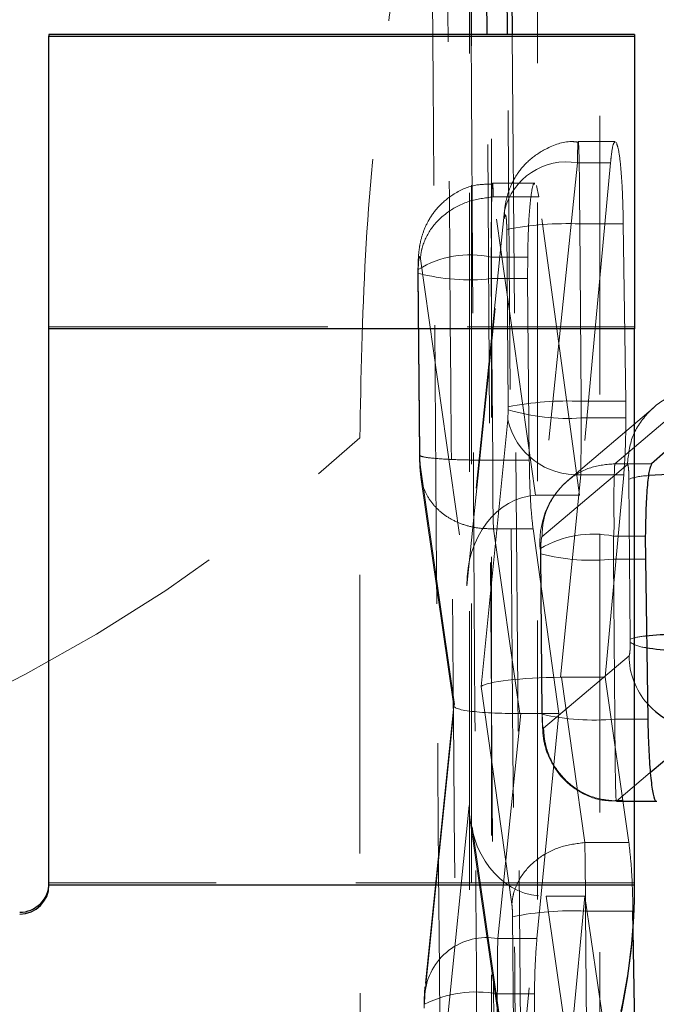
# Model space of a CAD drawing. Header units: millimetres. Extents: x 32 to 376, y 21 to 272.
# Tile 25 of 29: x 353.63 to 356.53, y 224.34 to 228.82. Entities that reach past the tile are written whole.
import ezdxf

# ---------------------------------------------------------------- set-up
doc = ezdxf.new("R2010")
doc.units = ezdxf.units.MM
doc.linetypes.add('HIDDEN', pattern=[1.905, 1.27, -0.635])

msp = doc.modelspace()

# ---------------------------------------------------------------- linework, layer by layer
at = {"color": 8, "linetype": 'Continuous', "lineweight": 25}
for p, q in [((355.6790269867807, 230.340252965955), (355.6878236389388, 228.7551618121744)), ((356.503309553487, 225.3925608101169), (356.7385914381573, 225.5920674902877))]:
    msp.add_line(p, q, dxfattribs=at)
at = {"color": 7, "linetype": 'Continuous', "lineweight": 25}
for p, q in [((355.7599092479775, 228.7551618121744), (355.7494064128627, 230.3188126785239)), ((355.8661284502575, 229.7525412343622), (355.8744519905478, 228.7551618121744)), ((356.4316585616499, 228.7551618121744), (353.7649914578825, 228.7551618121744)), ((353.7649914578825, 228.7551618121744), (353.7649914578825, 228.7472666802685)), ((353.7649914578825, 228.7472666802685), (356.4316585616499, 228.7472666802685)), ((353.7649914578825, 227.4133693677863), (353.7649914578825, 228.7472666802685)), ((356.4316585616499, 228.7551618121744), (356.4316585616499, 228.7472666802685)), ((356.4316585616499, 228.7472666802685), (356.4316585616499, 227.4133693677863)), ((356.4316585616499, 227.4133693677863), (353.7649914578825, 227.4133693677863)), ((353.7649914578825, 224.8800353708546), (353.7649914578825, 227.4133693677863)), ((356.4316585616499, 224.8800353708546), (356.4316585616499, 227.4133693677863)), ((356.8814774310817, 227.1290949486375), (356.5094053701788, 226.7991733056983)), ((356.4806895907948, 226.4694329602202), (356.4810732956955, 226.3647374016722)), ((356.4810732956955, 226.3647374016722), (356.4919946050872, 225.6357626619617)), ((353.7649914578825, 224.8800353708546), (356.4316585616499, 224.8800353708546)), ((356.4360034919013, 223.9787237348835), (356.4245382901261, 224.7608384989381))]:
    msp.add_line(p, q, dxfattribs=at)
at = {"color": 7, "linetype": 'HIDDEN', "lineweight": 18}
for p, q in [((355.6800849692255, 229.9377055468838), (355.67872648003, 219.2711811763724)), ((355.7973968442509, 223.1735047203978), (355.7599092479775, 228.7551618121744)), ((355.8744519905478, 228.7551618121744), (355.9194398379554, 223.3642768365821)), ((356.3437528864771, 228.2671438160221), (356.1752890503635, 228.2671438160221)), ((356.1711254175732, 228.1701546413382), (356.0159844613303, 226.6565294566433)), ((356.1711254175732, 228.1701546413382), (356.3223175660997, 228.1701546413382)), ((356.3223175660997, 228.1701546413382), (356.1815264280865, 226.6565294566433)), ((355.9773979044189, 228.0774073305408), (355.7849009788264, 228.0774073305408)), ((355.9956977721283, 228.0147727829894), (355.9849527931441, 228.0672968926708)), ((355.788365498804, 228.0146957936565), (355.7884623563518, 228.0147727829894)), ((355.9810598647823, 226.6555012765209), (355.788365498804, 228.0146957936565)), ((355.7884623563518, 228.0147727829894), (355.9956977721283, 228.0147727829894)), ((356.1815264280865, 226.6565294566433), (355.9956977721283, 228.0147727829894)), ((355.8395298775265, 227.9505239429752), (355.6702340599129, 226.2987972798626)), ((355.8395298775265, 227.9505239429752), (355.8388953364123, 227.9428150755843)), ((355.8388953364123, 227.9428150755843), (355.8391027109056, 227.9159532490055)), ((355.6675940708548, 226.2426323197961), (355.8391027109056, 227.9159532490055)), ((356.1818480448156, 227.8915600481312), (356.3804929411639, 227.8915600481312)), ((356.18864297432, 227.0836439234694), (356.1818480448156, 227.8915600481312)), ((356.3915843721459, 227.0836439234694), (356.3804929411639, 227.8915600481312)), ((355.849825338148, 227.866091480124), (355.856619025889, 227.0582299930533)), ((355.4564117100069, 227.7322318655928), (355.6675940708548, 226.2426323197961)), ((355.7786077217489, 227.7404448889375), (355.9449729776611, 227.7404448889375)), ((355.9449729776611, 227.7404448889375), (355.9448475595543, 227.6424051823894)), ((355.4452445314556, 227.6646103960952), (355.4521903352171, 226.8388302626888)), ((355.4465434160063, 227.6668455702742), (355.4465868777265, 227.6837608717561)), ((355.4534873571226, 226.8412169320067), (355.4465434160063, 227.6668455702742)), ((355.7785667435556, 227.6424051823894), (355.7855206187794, 226.8156713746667)), ((355.7785667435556, 227.6424051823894), (355.9448475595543, 227.6424051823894)), ((355.9448475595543, 227.6424051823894), (355.9522968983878, 226.8156713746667)), ((353.7649914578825, 227.4223920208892), (356.4316585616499, 227.4223920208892)), ((356.7311880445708, 227.1290949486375), (356.3419535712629, 226.7991733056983)), ((356.18864297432, 227.0836439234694), (356.3915843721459, 227.0836439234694)), ((356.3920301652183, 227.0077274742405), (356.3915843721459, 227.0836439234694)), ((355.8566239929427, 227.0449754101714), (355.8545912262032, 226.9995889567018)), ((355.856619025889, 227.0582299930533), (355.8566239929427, 227.0449754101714)), ((356.5165777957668, 227.0517604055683), (356.1264281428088, 226.721063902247)), ((355.8545912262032, 226.9995889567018), (355.7327071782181, 225.7839224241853)), ((356.18864297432, 227.0077274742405), (356.3920301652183, 227.0077274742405)), ((355.1825774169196, 219.3076319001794), (355.1809308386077, 226.9177666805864)), ((355.7855057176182, 226.8156713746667), (355.7855206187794, 226.8156713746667)), ((355.7855206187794, 226.8156713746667), (355.9522968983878, 226.8156713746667)), ((355.6121927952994, 225.7019883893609), (355.4566737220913, 226.7841777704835)), ((355.4594776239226, 226.7413021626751), (355.4566737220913, 226.7841777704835)), ((356.0099631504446, 226.4662242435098), (356.3991044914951, 226.7960688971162)), ((356.3419535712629, 226.7991733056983), (356.3419995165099, 226.7991733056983)), ((356.3419995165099, 226.7991733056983), (356.5094053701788, 226.7991733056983)), ((355.4587431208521, 226.7374129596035), (355.6085246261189, 225.6951462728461)), ((355.4597265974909, 226.7374973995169), (355.4594776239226, 226.7413021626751)), ((356.0941037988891, 225.8261895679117), (356.1866027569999, 226.7488843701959)), ((356.1866027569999, 226.7488843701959), (356.3823804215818, 226.7488843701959)), ((356.2982261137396, 225.8262094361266), (356.3823804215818, 226.7488843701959)), ((356.4062086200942, 226.7292396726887), (356.4123392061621, 226.0002028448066)), ((356.0159844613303, 226.6565294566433), (356.1815264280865, 226.6565294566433)), ((355.7886026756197, 226.5029133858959), (355.7887367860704, 226.5029133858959)), ((355.7886026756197, 226.5029133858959), (355.9095504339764, 225.6612908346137)), ((355.7887367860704, 226.5029133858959), (355.9691774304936, 226.5029133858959)), ((355.9691774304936, 226.5029133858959), (356.0867525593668, 225.6613057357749)), ((356.3361893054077, 226.4694329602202), (356.4806895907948, 226.4694329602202)), ((356.0041740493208, 226.4075087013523), (356.0029000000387, 226.4130270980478)), ((356.0041094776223, 226.3892075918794), (356.0041740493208, 226.4075087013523)), ((356.0028105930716, 226.3869724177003), (356.0089436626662, 225.6578486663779)), ((356.010242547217, 225.6600714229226), (356.0041094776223, 226.3892075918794)), ((356.3361334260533, 226.3647374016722), (356.4810732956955, 226.3647374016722)), ((356.3361334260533, 226.3647374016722), (356.3422590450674, 225.6357626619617)), ((356.4123392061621, 226.0002028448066), (356.4123292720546, 225.9851924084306)), ((356.4065712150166, 225.9238766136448), (356.0173739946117, 225.5938655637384)), ((356.2051075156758, 225.0730103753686), (356.0985952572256, 225.8262094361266)), ((356.0985952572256, 225.8262094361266), (356.2982261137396, 225.8262094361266)), ((356.4058286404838, 225.0730103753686), (356.2982261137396, 225.8262094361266)), ((355.7327071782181, 225.7839224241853), (355.873006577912, 224.7917931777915)), ((355.4768250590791, 224.3813903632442), (355.6121927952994, 225.7019883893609)), ((355.6084997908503, 225.6963656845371), (355.4772528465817, 224.4159635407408)), ((355.9139872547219, 225.6613057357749), (355.8088608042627, 224.6356016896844)), ((355.9139872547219, 225.6613057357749), (356.0867525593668, 225.6613057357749)), ((356.0867525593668, 225.6613057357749), (355.9870662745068, 224.6356016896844)), ((356.010242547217, 225.6600714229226), (356.0089436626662, 225.6578486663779)), ((356.3422590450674, 225.6357626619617), (356.4919946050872, 225.6357626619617)), ((356.3493582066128, 225.2620216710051), (356.503309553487, 225.3925608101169)), ((355.6782707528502, 225.2427370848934), (355.4928618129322, 223.3980403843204)), ((355.872903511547, 223.8883283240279), (355.6782707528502, 225.2427370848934)), ((356.3489273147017, 225.2609264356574), (356.5304607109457, 225.2609264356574)), ((356.3494128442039, 225.2620167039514), (356.3493582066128, 225.2620216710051)), ((356.3494128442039, 225.2620167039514), (356.5330510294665, 225.2620167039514)), ((355.683448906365, 225.1743407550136), (355.8749884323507, 223.8414542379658)), ((356.2049957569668, 225.0730103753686), (356.2051075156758, 225.0730103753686)), ((356.2051075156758, 225.0730103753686), (356.4058286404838, 225.0730103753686)), ((356.4316585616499, 224.8890605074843), (353.7649914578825, 224.8890605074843)), ((355.8248845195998, 223.1470725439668), (355.9941343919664, 224.8309956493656)), ((356.029132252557, 224.8297365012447), (356.2054614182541, 224.8297365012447)), ((356.029132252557, 224.8297365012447), (356.2049671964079, 223.6061326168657)), ((356.0909137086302, 223.632318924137), (356.2054614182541, 224.8297365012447)), ((356.2054614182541, 224.8297365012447), (356.3007431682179, 224.178123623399)), ((356.2147560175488, 223.9787237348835), (356.2081858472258, 224.7608384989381)), ((356.2081858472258, 224.7608384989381), (356.4245382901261, 224.7608384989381)), ((355.8761544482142, 224.7353674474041), (355.8826215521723, 223.9664898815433)), ((355.8088608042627, 224.6356016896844), (355.9870662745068, 224.6356016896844)), ((355.4746997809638, 224.3363218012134), (355.4768250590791, 224.3813903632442)), ((355.8067200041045, 224.3833026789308), (355.9758630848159, 224.3833026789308)), ((355.9758630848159, 224.3833026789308), (355.975889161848, 224.2969628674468))]:
    msp.add_line(p, q, dxfattribs=at)
at = {"color": 7, "linetype": 'HIDDEN', "lineweight": 18, "flags": 128}
for points in [[(356.2737621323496, 230.2894424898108), (356.2736565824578, 229.2756966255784), (356.2732405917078, 225.2207131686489), (356.2726656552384, 219.5443964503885)], [(355.7794086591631, 219.3899061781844), (355.779520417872, 220.4036495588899), (355.7799686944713, 224.4586156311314), (355.7806032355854, 230.1349124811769)], [(355.6892926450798, 229.9726785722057), (355.6891672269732, 228.9589376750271), (355.6886667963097, 224.9039691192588), (355.6879825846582, 219.3062013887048)], [(355.9882509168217, 219.0993881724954), (355.9883899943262, 220.1131315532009), (355.9889450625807, 224.1681075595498), (355.9897199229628, 229.7658877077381)], [(356.3489273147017, 225.2633230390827), (356.3494116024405, 225.2620117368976), (356.3494128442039, 225.2620167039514), (356.3494128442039, 225.2620167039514)]]:
    msp.add_lwpolyline(points, dxfattribs=at)
at = {"color": 8, "linetype": 'Continuous', "lineweight": 25, "flags": 128}
msp.add_lwpolyline([(355.8527484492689, 228.7551618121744), (355.8450780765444, 229.7525412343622), (355.8450731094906, 229.7532043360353), (355.8450731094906, 229.7532043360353)], dxfattribs=at)
at = {"color": 7, "linetype": 'HIDDEN', "lineweight": 18}
for centre, radius, start, end in [((356.1223518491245, 227.883657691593), 0.2906189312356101, 80.3385267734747, 166.6980870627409), ((356.1202516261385, 226.5176134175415), 1.375326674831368, 87.43304932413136, 101.3397811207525), ((355.6822676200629, 227.304016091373), 0.4469356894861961, 77.55179462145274, 121.8249507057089), ((355.6782241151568, 228.5467409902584), 0.9098856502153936, 255.2485648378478, 276.3314843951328), ((356.1270360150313, 225.7069226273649), 1.378099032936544, 87.4377780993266, 101.316272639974), ((356.1237328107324, 227.9275260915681), 0.9220861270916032, 253.1612717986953, 274.0366694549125), ((356.1695606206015, 227.0715112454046), 0.3230766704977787, 192.8627758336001, 273.0237277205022), ((350.218515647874, 232.3119138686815), 7.329555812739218, 265.9815897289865, 312.6129041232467), ((356.3685761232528, 226.4439223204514), 0.368057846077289, 131.4667584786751, 186.3211877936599), ((356.5022923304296, 226.4412325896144), 0.3036118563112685, 91.39651729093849, 108.4495127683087), ((356.2442034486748, 226.0000883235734), 0.4782737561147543, 78.9112736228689, 120.3001563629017), ((356.2357989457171, 227.2681180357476), 0.9089354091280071, 255.2322207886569, 276.3376139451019), ((356.4966692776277, 225.7553790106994), 0.2589406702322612, 93.22566946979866, 109.0063737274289), ((356.4996480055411, 226.1262266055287), 0.1658770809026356, 238.2370398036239, 264.2413680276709), ((356.741281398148, 225.926895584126), 0.3347237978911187, 180.5167741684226, 220.9473738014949), ((356.2455805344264, 226.702910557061), 1.071518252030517, 257.2414725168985, 275.176592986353), ((353.6316598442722, 224.8890590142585), 2.79999871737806, 269.9999567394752, 3.055556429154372e-05), ((356.1465788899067, 223.3870684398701), 1.375150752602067, 87.43228118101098, 101.3411726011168), ((355.7574619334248, 224.3587874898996), 0.2815456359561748, 79.48111258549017, 175.3952601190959), ((355.7094419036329, 223.8740738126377), 0.5184371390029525, 79.18507327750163, 116.9227012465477)]:
    msp.add_arc(centre, radius, start, end, dxfattribs=at)
at = {"color": 8, "linetype": 'Continuous', "lineweight": 25}
for centre, radius, start, end in [((356.7421669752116, 223.6308268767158), 3.123729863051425, 90.07216531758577, 94.54027749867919), ((356.7450304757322, 223.0622065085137), 2.963390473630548, 90.01290234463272, 95.09035205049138), ((356.7375571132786, 227.6399943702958), 1.697996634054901, 261.3780774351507, 270.2292389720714), ((356.7412026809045, 225.9263913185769), 0.3343340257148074, 220.8909425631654, 269.5524993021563)]:
    msp.add_arc(centre, radius, start, end, dxfattribs=at)
at = {"color": 7, "linetype": 'Continuous', "lineweight": 25}
for centre, radius, start, end in [((353.6316601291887, 224.8890587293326), 0.133331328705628, 269.9989690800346, 0.0007641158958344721), ((353.6316563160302, 224.8800374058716), 2.800002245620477, 270.0000289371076, 359.9999583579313), ((353.6316562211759, 224.8800375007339), 0.1333352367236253, 270.0006484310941, 359.9990847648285)]:
    msp.add_arc(centre, radius, start, end, dxfattribs=at)
at = {"color": 7, "linetype": 'HIDDEN', "lineweight": 18}
for centre, major_axis, ratio, start_param, end_param in [((355.7846373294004, 227.6725749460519), (-0.0001202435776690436, 0.4019116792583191), 0.01517098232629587, 1.401109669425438, 1.645944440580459), ((356.1821433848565, 227.0533443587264), (-0.0001287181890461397, 0.4067429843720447), 0.0160468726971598, 4.599993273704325, 4.786942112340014), ((356.1823533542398, 227.0536243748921), (-0.0001246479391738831, 0.404422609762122), 0.01562881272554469, 3.858987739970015, 4.598582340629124), ((355.9996165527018, 226.2432138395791), (-0.007985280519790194, 0.4127017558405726), 0.8043176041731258, 0.03186519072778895, 1.55664512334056), ((356.0228155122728, 226.4695537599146), (0.3341251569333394, -0.00556300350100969), 0.5593463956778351, 1.60055346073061, 1.705401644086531), ((356.3421855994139, 226.3949287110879), (-0.0001198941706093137, 0.4017124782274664), 0.01513441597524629, 1.384246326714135, 1.646036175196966), ((356.0647305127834, 225.7845041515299), (0.3356500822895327, 0.006806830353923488), 0.1228648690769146, 1.480680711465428, 2.991937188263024), ((356.0911245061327, 225.5978576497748), (0.3343131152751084, 0.009552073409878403), 0.6824502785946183, 1.528953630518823, 1.542389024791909), ((355.9442154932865, 225.7025695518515), (0.3357409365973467, 0.006813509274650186), 0.1214868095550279, 2.990149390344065, 4.606491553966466), ((355.9209705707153, 225.4758000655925), (0.3341283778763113, -0.005602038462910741), 0.5549407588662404, 1.600999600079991, 1.614282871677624), ((356.0102939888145, 225.2433185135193), (-0.008787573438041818, 0.412958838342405), 0.8037750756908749, 1.555103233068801, 3.066438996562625), ((355.8131877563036, 224.3263764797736), (-0.000128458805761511, 0.4065951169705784), 0.01602037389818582, 0.7066701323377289, 1.430325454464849), ((355.8129781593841, 224.3270422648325), (-0.0001242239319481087, 0.4041808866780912), 0.01558498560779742, 1.431209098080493, 1.645273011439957)]:
    msp.add_ellipse(centre, major_axis=major_axis, ratio=ratio, start_param=start_param, end_param=end_param, dxfattribs=at)
for points, knots in [([(355.1809308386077, 226.9177666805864), (355.1858636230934, 227.1932008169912), (355.1957336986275, 227.7443207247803), (355.2754322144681, 228.6023333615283), (355.3935525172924, 229.3607104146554), (355.5431294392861, 229.9813366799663), (355.652136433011, 230.2046118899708), (355.707820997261, 230.3186686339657)], [0, 0, 0, 0, 0.1973261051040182, 0.3948324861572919, 0.5898809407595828, 0.790496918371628, 1, 1, 1, 1]), ([(355.5740706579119, 220.4461576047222), (355.5726050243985, 220.6261337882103), (355.5652768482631, 221.5260157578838), (355.5393202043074, 224.8231107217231), (355.5183176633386, 227.9402627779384), (355.5021657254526, 230.337498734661)], [0, 0, 0, 0, 0.05458647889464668, 0.2729327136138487, 1, 1, 1, 1]), ([(355.5734075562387, 229.9917719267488), (355.5846690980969, 228.484916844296), (355.6072351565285, 225.4654564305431), (355.6337303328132, 222.4460358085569), (355.6470031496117, 220.9334504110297)], [0, 0, 0, 0, 0.4990478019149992, 0.9999999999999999, 0.9999999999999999, 0.9999999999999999, 0.9999999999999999]), ([(355.6878236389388, 228.7551618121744), (355.6950861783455, 227.3788819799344), (355.7051149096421, 225.478397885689), (355.7172872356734, 223.5777734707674), (355.7206446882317, 223.0535305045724)], [0, 0, 0, 0, 0.724173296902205, 1, 1, 1, 1]), ([(355.8962461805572, 223.3280223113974), (355.8899979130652, 224.049021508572), (355.8743205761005, 225.858058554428), (355.8608501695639, 227.6671133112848), (355.8527484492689, 228.7551618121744)], [0, 0, 0, 0, 0.398554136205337, 1, 1, 1, 1]), ([(356.175528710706, 228.2638109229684), (356.1680083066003, 228.2648697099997), (356.1197085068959, 228.2716697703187), (356.0387650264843, 228.2428884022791), (355.9537633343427, 228.1889071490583), (355.8989415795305, 228.1258067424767), (355.8667221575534, 228.0662225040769), (355.8492544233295, 228.0130469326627), (355.8425178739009, 227.9763921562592), (355.8401507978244, 227.9565590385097), (355.8395757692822, 227.9509685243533), (355.8395509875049, 227.9507275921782)], [0, 0, 0, 0, 0.04438940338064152, 0.2850909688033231, 0.4750948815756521, 0.634813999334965, 0.7682794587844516, 0.8706893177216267, 0.9638668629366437, 0.9984427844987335, 1, 1, 1, 1]), ([(356.1818480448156, 227.8915600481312), (356.1818480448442, 227.8915865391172), (356.1818480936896, 227.9368259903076), (356.1813436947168, 228.0274529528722), (356.1802029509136, 228.1421736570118), (356.1783181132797, 228.227449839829), (356.1762770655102, 228.2704230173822), (356.1740813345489, 228.267440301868), (356.1722082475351, 228.2262563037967), (356.1715098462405, 228.1862993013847), (356.171125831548, 228.1701720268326), (356.1711254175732, 228.1701546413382)], [0, 0, 0, 0, 8.94591553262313e-05, 0.1527720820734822, 0.3079971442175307, 0.454537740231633, 0.6152721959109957, 0.7651632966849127, 0.9174502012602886, 0.9999110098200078, 1, 1, 1, 1]), ([(356.3437528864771, 228.2614913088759), (356.3416230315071, 228.2622882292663), (356.3356362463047, 228.2645282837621), (356.3282157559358, 228.2266136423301), (356.323830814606, 228.1846398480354), (356.3223175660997, 228.1701546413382)], [0, 0, 0, 0, 0.2655941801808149, 0.7465556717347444, 1, 1, 1, 1]), ([(356.3804929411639, 227.8915600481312), (356.3794998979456, 227.936729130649), (356.3775138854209, 228.0270639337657), (356.3700695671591, 228.1419974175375), (356.3602919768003, 228.2292290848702), (356.3526581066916, 228.251478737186), (356.3488180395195, 228.2626709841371)], [0, 0, 0, 0, 0.2494449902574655, 0.498871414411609, 0.7479171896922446, 1, 1, 1, 1]), ([(355.7849767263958, 228.0726290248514), (355.7574387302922, 228.0725864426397), (355.6937362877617, 228.072487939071), (355.6075643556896, 228.0313964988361), (355.538319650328, 227.9737040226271), (355.4941071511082, 227.9124966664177), (355.467847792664, 227.8546368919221), (355.4541440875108, 227.8017772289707), (355.4466047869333, 227.7459033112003), (355.4456939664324, 227.7022070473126), (355.4451091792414, 227.6741521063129)], [0, 0, 0, 0, 0.1359678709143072, 0.3145285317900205, 0.4602574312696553, 0.5825973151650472, 0.687168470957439, 0.7768785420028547, 0.8567461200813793, 0.9999999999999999, 0.9999999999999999, 0.9999999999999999, 0.9999999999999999]), ([(355.7884623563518, 228.0147727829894), (355.7884619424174, 228.0147868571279), (355.7878189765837, 228.0366482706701), (355.7866488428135, 228.0707032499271), (355.7844426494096, 228.0841773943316), (355.7822485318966, 228.0521459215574), (355.7806260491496, 227.9789465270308), (355.7785716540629, 227.8720661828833), (355.7799995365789, 227.7849696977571), (355.7786085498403, 227.7404713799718), (355.7786077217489, 227.7404448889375)], [0, 0, 0, 0, 9.711695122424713e-05, 0.1508521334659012, 0.322523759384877, 0.4919358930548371, 0.6599938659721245, 0.8289679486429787, 0.9998981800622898, 1, 1, 1, 1]), ([(355.9773979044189, 228.072191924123), (355.9760994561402, 228.0736171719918), (355.9709726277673, 228.0792446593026), (355.9623295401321, 228.0412582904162), (355.9531595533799, 227.9620298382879), (355.9470909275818, 227.8550538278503), (355.9456215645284, 227.775541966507), (355.9449729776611, 227.7404448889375)], [0, 0, 0, 0, 0.08249330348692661, 0.325718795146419, 0.5683124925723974, 0.8094501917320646, 1, 1, 1, 1]), ([(355.788365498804, 228.0146957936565), (355.7509906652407, 228.010058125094), (355.6762408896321, 228.0007827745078), (355.5767790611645, 227.9481283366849), (355.5011283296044, 227.8735927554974), (355.4705935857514, 227.8087886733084), (355.4591995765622, 227.7612615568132), (355.4576135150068, 227.7447461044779), (355.4564117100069, 227.7322318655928)], [0, 0, 0, 0, 0.2211496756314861, 0.4422999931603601, 0.6634501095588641, 0.8846032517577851, 0.9125605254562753, 0.9999999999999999, 0.9999999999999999, 0.9999999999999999, 0.9999999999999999]), ([(355.8391027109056, 227.9159532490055), (355.8394047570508, 227.9185692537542), (355.8402789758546, 227.9261408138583), (355.8420214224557, 227.9333920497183), (355.8442322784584, 227.9336805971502), (355.8463527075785, 227.9262305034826), (355.8481198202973, 227.9109399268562), (355.8494043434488, 227.8903609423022), (355.8496850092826, 227.8741811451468), (355.849825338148, 227.866091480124)], [0, 0, 0, 0, 0.08145355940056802, 0.2357528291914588, 0.3859384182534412, 0.5441462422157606, 0.6941879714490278, 0.8470984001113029, 1, 1, 1, 1]), ([(355.4465868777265, 227.6837608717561), (355.4467616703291, 227.6914834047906), (355.4471112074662, 227.7069263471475), (355.4484689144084, 227.7258029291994), (355.4502792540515, 227.7389615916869), (355.4524240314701, 227.7446367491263), (355.4545828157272, 227.7426113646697), (355.4558331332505, 227.735515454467), (355.4564117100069, 227.7322318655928)], [0, 0, 0, 0, 0.1664401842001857, 0.3328345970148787, 0.501101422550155, 0.6732495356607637, 0.8487982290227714, 1, 1, 1, 1]), ([(355.4453097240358, 227.6890656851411), (355.4452842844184, 227.6870180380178), (355.4451828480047, 227.6788533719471), (355.4452188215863, 227.6706284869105), (355.445245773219, 227.6644663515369)], [0, 0, 0, 0, 0.2507937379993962, 1, 1, 1, 1]), ([(356.3991044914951, 226.7960688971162), (356.4037173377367, 226.8400684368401), (356.412943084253, 226.9280680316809), (356.4906092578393, 227.0353804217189), (356.5658056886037, 227.0981303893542), (356.6139879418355, 227.106498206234), (356.6193312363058, 227.1074261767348)], [0, 0, 0, 0, 0.3200273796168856, 0.6400585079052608, 0.9600833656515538, 1, 1, 1, 1]), ([(356.3823804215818, 226.7488843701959), (356.3847962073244, 226.7820250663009), (356.3896280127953, 226.8483096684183), (356.3917741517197, 226.9453349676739), (356.3919940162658, 226.998917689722), (356.3920301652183, 227.0077274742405)], [0, 0, 0, 0, 0.4551906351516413, 0.9104253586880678, 0.9999999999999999, 0.9999999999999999, 0.9999999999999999, 0.9999999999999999]), ([(355.4520338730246, 226.8564210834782), (355.4521336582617, 226.844415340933), (355.4524285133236, 226.8089396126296), (355.454638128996, 226.7685677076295), (355.4577253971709, 226.7455358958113), (355.4583078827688, 226.7411904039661)], [0, 0, 0, 0, 0.2932975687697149, 0.8666640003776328, 1, 1, 1, 1]), ([(355.7855057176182, 226.8156713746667), (355.7480230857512, 226.8156335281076), (355.6730581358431, 226.8155578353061), (355.5733139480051, 226.8191504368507), (355.4973919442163, 226.8250548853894), (355.4603215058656, 226.8318540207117), (355.4509463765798, 226.8374168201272), (355.4528053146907, 226.8401969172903), (355.4534873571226, 226.8412169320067)], [0, 0, 0, 0, 0.2032155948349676, 0.4064294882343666, 0.6096438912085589, 0.8128578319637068, 0.9313377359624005, 0.9999999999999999, 0.9999999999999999, 0.9999999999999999, 0.9999999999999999]), ([(355.4566737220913, 226.7841777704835), (355.4561759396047, 226.7883505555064), (355.4552277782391, 226.7962987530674), (355.4544102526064, 226.8096037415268), (355.4537714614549, 226.8242129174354), (355.453607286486, 226.8340390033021), (355.4534873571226, 226.8412169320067)], [0, 0, 0, 0, 0.299514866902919, 0.5705070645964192, 0.6862565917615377, 1, 1, 1, 1]), ([(355.7855057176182, 226.8156713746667), (355.785505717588, 226.8156448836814), (355.7855056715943, 226.7753154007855), (355.785790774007, 226.7208676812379), (355.7864452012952, 226.6405656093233), (355.787035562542, 226.5695009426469), (355.7887370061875, 226.5232259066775), (355.7887367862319, 226.5029282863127), (355.7887367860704, 226.5029133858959)], [0, 0, 0, 0, 0.000210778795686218, 0.3208865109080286, 0.435626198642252, 0.701910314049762, 0.9997811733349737, 1, 1, 1, 1]), ([(355.9522968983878, 226.8156713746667), (355.9528176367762, 226.782948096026), (355.954058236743, 226.7049886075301), (355.9595575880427, 226.5899607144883), (355.9659369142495, 226.5322359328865), (355.9691774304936, 226.5029133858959)], [0, 0, 0, 0, 0.2624971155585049, 0.6253695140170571, 1, 1, 1, 1]), ([(356.0099631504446, 226.4662242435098), (356.0112408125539, 226.4896434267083), (356.0146584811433, 226.5522883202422), (356.0540424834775, 226.6469491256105), (356.1304721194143, 226.7322454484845), (356.2299683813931, 226.7888967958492), (356.3046252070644, 226.7957478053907), (356.3419535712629, 226.7991733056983)], [0, 0, 0, 0, 0.1343086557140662, 0.3592675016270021, 0.5728472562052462, 0.7864239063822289, 1, 1, 1, 1]), ([(356.3419995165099, 226.7991733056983), (356.3419991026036, 226.7991708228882), (356.3413500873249, 226.795277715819), (356.3397820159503, 226.7762934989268), (356.3386426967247, 226.7061053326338), (356.3348712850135, 226.6006698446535), (356.3404827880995, 226.5137848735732), (356.3361917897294, 226.4694586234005), (356.3361893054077, 226.4694329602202)], [0, 0, 0, 0, 0.0001508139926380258, 0.236480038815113, 0.4890238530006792, 0.7429672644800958, 0.9998511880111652, 1, 1, 1, 1]), ([(356.3991044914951, 226.7960688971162), (356.3996210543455, 226.7960616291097), (356.400873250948, 226.796044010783), (356.4027863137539, 226.7883880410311), (356.4045317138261, 226.7733310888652), (356.4057975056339, 226.7529419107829), (356.4060715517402, 226.7371421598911), (356.4062086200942, 226.7292396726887)], [0, 0, 0, 0, 0.1527148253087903, 0.3701950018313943, 0.5824536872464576, 0.7911578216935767, 1, 1, 1, 1]), ([(355.7886026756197, 226.5029133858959), (355.7662226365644, 226.5030938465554), (355.7214622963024, 226.5034547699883), (355.6570590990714, 226.5185399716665), (355.5979833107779, 226.5436519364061), (355.5467556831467, 226.5788171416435), (355.5050367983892, 226.6222818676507), (355.4760832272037, 226.6725109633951), (355.4609915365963, 226.711904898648), (355.4598913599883, 226.7341638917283), (355.4597265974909, 226.7374973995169)], [0, 0, 0, 0, 0.1393494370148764, 0.2787005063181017, 0.4180494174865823, 0.5574042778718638, 0.6967548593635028, 0.836107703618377, 0.9754554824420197, 1, 1, 1, 1]), ([(356.0041740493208, 226.4075087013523), (356.004360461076, 226.4152531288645), (356.0047332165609, 226.4307391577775), (356.0061289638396, 226.4493746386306), (356.0079170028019, 226.4623387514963), (356.0092944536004, 226.464954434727), (356.0099631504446, 226.4662242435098)], [0, 0, 0, 0, 0.2522606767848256, 0.5044292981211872, 0.7594203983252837, 1, 1, 1, 1]), ([(356.0029062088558, 226.4134766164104), (356.0028746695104, 226.4112580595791), (356.0027489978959, 226.4024180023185), (356.0027849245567, 226.3934962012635), (356.002811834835, 226.3868134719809)], [0, 0, 0, 0, 0.2509663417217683, 1, 1, 1, 1]), ([(356.4123292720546, 225.9851924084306), (356.4121834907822, 225.9775301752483), (356.4118859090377, 225.9618893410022), (356.41056280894, 225.9423829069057), (356.4087449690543, 225.9281429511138), (356.4072953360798, 225.9252978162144), (356.4065712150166, 225.9238766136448)], [0, 0, 0, 0, 0.2404431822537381, 0.4908140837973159, 0.7456513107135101, 0.9999999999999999, 0.9999999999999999, 0.9999999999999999, 0.9999999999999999]), ([(356.0173739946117, 225.5938655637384), (356.0168583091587, 225.5938533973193), (356.0156054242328, 225.5938238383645), (356.0136877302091, 225.6014144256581), (356.0119305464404, 225.6164711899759), (356.0106664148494, 225.6367348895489), (356.0103825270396, 225.6523646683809), (356.010242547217, 225.6600714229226)], [0, 0, 0, 0, 0.1528287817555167, 0.3713055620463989, 0.5849407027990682, 0.7953419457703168, 1, 1, 1, 1]), ([(356.0122877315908, 225.6441147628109), (356.0123211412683, 225.6107800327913), (356.0123797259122, 225.5523268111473), (356.0376738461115, 225.4632415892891), (356.0872223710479, 225.3778500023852), (356.1719684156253, 225.3043300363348), (356.274948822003, 225.259243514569), (356.3472759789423, 225.2640204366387), (356.379170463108, 225.266126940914)], [0, 0, 0, 0, 0.1686270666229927, 0.2956914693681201, 0.4664290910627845, 0.6462453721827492, 0.8440029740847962, 0.9999999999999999, 0.9999999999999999, 0.9999999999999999, 0.9999999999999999]), ([(356.3422590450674, 225.6357626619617), (356.342259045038, 225.6357353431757), (356.3422589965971, 225.5906970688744), (356.3427342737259, 225.5011805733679), (356.3439230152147, 225.3865469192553), (356.3457043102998, 225.3037492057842), (356.3474724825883, 225.2638419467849), (356.3485688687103, 225.2634508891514), (356.3489273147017, 225.2633230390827)], [0, 0, 0, 0, 0.0001364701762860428, 0.2249873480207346, 0.4464146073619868, 0.6675661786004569, 0.891316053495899, 1, 1, 1, 1]), ([(356.3493582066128, 225.2620216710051), (356.3120293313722, 225.2659435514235), (356.237371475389, 225.2737873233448), (356.1378830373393, 225.3317696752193), (356.0612228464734, 225.4183288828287), (356.0227642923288, 225.511846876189), (356.0187703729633, 225.5726182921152), (356.0173739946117, 225.5938655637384)], [0, 0, 0, 0, 0.2158730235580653, 0.4317466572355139, 0.6476223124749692, 0.8767995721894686, 1, 1, 1, 1]), ([(355.873006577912, 224.7917931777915), (355.8741406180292, 224.8036185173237), (355.8757106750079, 224.8199904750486), (355.8869516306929, 224.8672471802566), (355.9177488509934, 224.9323222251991), (355.9934046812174, 225.0066013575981), (356.0928686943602, 225.0591061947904), (356.1676200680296, 225.0683756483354), (356.2049957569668, 225.0730103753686)], [0, 0, 0, 0, 0.08317958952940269, 0.1151605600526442, 0.3363684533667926, 0.5575801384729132, 0.7787900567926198, 0.9999999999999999, 0.9999999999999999, 0.9999999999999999, 0.9999999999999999]), ([(356.2081858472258, 224.7608384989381), (356.2081858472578, 224.760864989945), (356.208185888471, 224.7948874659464), (356.2078151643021, 224.8737200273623), (356.2068121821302, 224.9857579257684), (356.2056803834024, 225.0483660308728), (356.2049961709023, 225.0729954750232), (356.2049957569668, 225.0730103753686)], [0, 0, 0, 0, 0.0002120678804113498, 0.2723593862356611, 0.6360384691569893, 0.9997798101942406, 1, 1, 1, 1]), ([(356.4245382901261, 224.7608384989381), (356.4238448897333, 224.7934044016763), (356.4221880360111, 224.871219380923), (356.4160072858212, 224.9858887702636), (356.4092477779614, 225.0437451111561), (356.4058286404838, 225.0730103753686)], [0, 0, 0, 0, 0.2623509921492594, 0.6268776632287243, 1, 1, 1, 1]), ([(355.873006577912, 224.7917931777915), (355.873602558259, 224.7865224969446), (355.8747937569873, 224.7759878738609), (355.8758272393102, 224.7553293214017), (355.8760589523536, 224.7411933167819), (355.8761544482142, 224.7353674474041)], [0, 0, 0, 0, 0.3705239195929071, 0.7405741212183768, 0.9999999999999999, 0.9999999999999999, 0.9999999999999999, 0.9999999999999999]), ([(355.9870662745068, 224.6356016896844), (355.9844226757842, 224.6026159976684), (355.9791352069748, 224.5366412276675), (355.9764798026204, 224.4415058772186), (355.9759335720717, 224.3899549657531), (355.9758630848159, 224.3833026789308)], [0, 0, 0, 0, 0.4654886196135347, 0.931025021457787, 1, 1, 1, 1]), ([(355.4773130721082, 224.4165546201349), (355.4766882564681, 224.4098746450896), (355.4744212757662, 224.3856380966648), (355.4738299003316, 224.3590521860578), (355.4734015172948, 224.3397937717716)], [0, 0, 0, 0, 0.2756157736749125, 0.9999999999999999, 0.9999999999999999, 0.9999999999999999, 0.9999999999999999]), ([(355.4734108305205, 224.3406654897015), (355.4733933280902, 224.3388590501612), (355.4733234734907, 224.3316493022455), (355.4733581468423, 224.3244041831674), (355.4733841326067, 224.3189743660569)], [0, 0, 0, 0, 0.2505551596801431, 1, 1, 1, 1])]:
    msp.add_open_spline(points, degree=3, knots=knots, dxfattribs=at)
at = {"color": 7, "linetype": 'Continuous', "lineweight": 25}
for points, knots in [([(356.5094053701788, 226.7991733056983), (356.5055870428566, 226.7911626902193), (356.4979496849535, 226.7751399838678), (356.4887340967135, 226.6953898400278), (356.4825385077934, 226.5901663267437), (356.4812745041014, 226.5076275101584), (356.4806895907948, 226.4694329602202)], [0, 0, 0, 0, 0.2595255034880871, 0.5190988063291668, 0.7774646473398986, 1, 1, 1, 1]), ([(356.4919946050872, 225.6357626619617), (356.4930694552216, 225.5907990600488), (356.4952189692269, 225.5008796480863), (356.5030380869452, 225.3854079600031), (356.5132537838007, 225.3016179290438), (356.5238267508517, 225.2612600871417), (356.530423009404, 225.2618011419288), (356.5330510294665, 225.2620167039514)], [0, 0, 0, 0, 0.213417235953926, 0.4267974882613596, 0.6411538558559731, 0.857031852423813, 1, 1, 1, 1])]:
    msp.add_open_spline(points, degree=3, knots=knots, dxfattribs=at)

doc.saveas('drawing.dxf')
